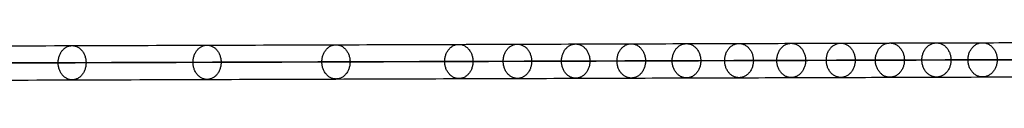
# Model space of a CAD drawing. Header units: millimetres. Extents: x -1274 to 1495, y -27 to 28.
# Tile 12 of 13: x 1336.69 to 1417.14, y -1.76 to 1.99. Entities that reach past the tile are written whole.
import ezdxf

# ---------------------------------------------------------------- set-up
doc = ezdxf.new("R2010")
doc.units = ezdxf.units.MM
doc.layers.add('CABLE', color=7, linetype='Continuous')

msp = doc.modelspace()

# ---------------------------------------------------------------- linework, layer by layer
at = {"layer": 'CABLE'}
for points, knots in [([(1170.141, 1.045, 380.774), (1175.802, 1.064, 387.871), (1186.961, 1.103, 401.903), (1203.419, 1.159, 422.738), (1219.383, 1.213, 443.088), (1234.854, 1.266, 462.955), (1249.832, 1.317, 482.34), (1264.315, 1.366, 501.238), (1278.305, 1.413, 519.656), (1291.801, 1.458, 537.589), (1304.805, 1.502, 555.039), (1317.314, 1.543, 572.006), (1329.329, 1.583, 588.488), (1340.852, 1.621, 604.488), (1351.881, 1.657, 620.005), (1362.416, 1.691, 635.037), (1370.848, 1.718, 647.255), (1377.358, 1.739, 656.806), (1382.055, 1.754, 663.757), (1386.658, 1.769, 670.631), (1391.108, 1.783, 677.339), (1395.465, 1.796, 683.973), (1399.668, 1.809, 690.439), (1403.777, 1.822, 696.831), (1407.734, 1.834, 703.055), (1411.597, 1.846, 709.206), (1415.307, 1.857, 715.189), (1418.922, 1.868, 721.097), (1422.386, 1.879, 726.837), (1425.755, 1.889, 732.506), (1428.972, 1.898, 738.004), (1432.093, 1.907, 743.429), (1434.594, 1.914, 747.855), (1436.548, 1.92, 751.363), (1437.959, 1.924, 753.923), (1439.347, 1.928, 756.463), (1440.696, 1.931, 758.962), (1442.022, 1.935, 761.443), (1443.73, 1.94, 764.677), (1445.391, 1.944, 767.876), (1447.002, 1.949, 771.038), (1448.166, 1.952, 773.355), (1449.306, 1.955, 775.655), (1450.41, 1.957, 777.912), (1451.488, 1.96, 780.15), (1452.529, 1.963, 782.346), (1453.546, 1.965, 784.526), (1454.526, 1.968, 786.661), (1455.481, 1.97, 788.779), (1456.402, 1.972, 790.862), (1457.295, 1.974, 792.919), (1458.154, 1.976, 794.939), (1458.983, 1.978, 796.932), (1459.78, 1.979, 798.892), (1460.547, 1.981, 800.823), (1461.283, 1.982, 802.723), (1461.988, 1.984, 804.594), (1462.662, 1.985, 806.433), (1463.306, 1.986, 808.244), (1463.919, 1.987, 810.024), (1464.5, 1.988, 811.772), (1465.051, 1.989, 813.492), (1465.571, 1.989, 815.181), (1466.06, 1.99, 816.84), (1466.519, 1.99, 818.468), (1466.947, 1.99, 820.067), (1467.343, 1.991, 821.636), (1467.59, 1.991, 822.673), (1467.708, 1.991, 823.186), (1467.708, 1.991, 823.186), (1467.708, 1.991, 823.186), (1467.708, 1.991, 823.186)], [0, 0, 0, 0, 27.235592, 53.785722, 79.650681, 104.830781, 129.326365, 153.137801, 176.265493, 198.709879, 220.47144, 241.550705, 261.948254, 281.664727, 300.700834, 319.057364, 336.735196, 345.235256, 353.735315, 361.897072, 370.058829, 377.882909, 385.706989, 393.194102, 400.681215, 407.832173, 414.983131, 421.798864, 428.614597, 435.096181, 441.577765, 447.726451, 453.875137, 456.825092, 459.775046, 462.642346, 465.509645, 468.294514, 471.079383, 476.484752, 479.105521, 481.72629, 484.265439, 486.804588, 489.26244, 491.720293, 494.097206, 496.47412, 498.770491, 501.066862, 503.303096, 505.499395, 507.655884, 509.772694, 511.849967, 513.88785, 515.8865, 517.846082, 519.766774, 521.648761, 523.492244, 525.297433, 527.064555, 528.793849, 530.485572, 532.139999, 533.757421, 535.338153, 535.338153, 535.338153, 535.338416, 535.338416, 535.338416, 535.338416]), ([(1169.049, -0.355, 381.65), (1174.709, -0.336, 388.746), (1185.865, -0.297, 402.775), (1202.321, -0.241, 423.606), (1218.282, -0.187, 443.952), (1233.75, -0.134, 463.816), (1248.725, -0.083, 483.196), (1263.203, -0.034, 502.09), (1277.19, 0.013, 520.503), (1290.683, 0.058, 538.43), (1303.682, 0.102, 555.875), (1316.187, 0.143, 572.836), (1328.197, 0.183, 589.312), (1339.715, 0.221, 605.305), (1350.739, 0.257, 620.814), (1361.269, 0.291, 635.839), (1369.696, 0.318, 648.049), (1376.202, 0.339, 657.594), (1380.895, 0.354, 664.54), (1385.495, 0.368, 671.409), (1389.941, 0.382, 678.112), (1394.294, 0.396, 684.74), (1398.494, 0.409, 691.201), (1402.599, 0.422, 697.587), (1406.552, 0.434, 703.805), (1410.411, 0.446, 709.949), (1414.116, 0.457, 715.925), (1417.727, 0.468, 721.826), (1421.186, 0.478, 727.558), (1424.55, 0.488, 733.219), (1427.762, 0.498, 738.708), (1430.878, 0.507, 744.125), (1433.374, 0.514, 748.542), (1435.325, 0.519, 752.044), (1436.733, 0.523, 754.598), (1438.118, 0.527, 757.133), (1439.464, 0.531, 759.626), (1440.787, 0.535, 762.101), (1442.491, 0.539, 765.328), (1444.147, 0.544, 768.518), (1445.754, 0.548, 771.672), (1446.915, 0.551, 773.982), (1448.052, 0.554, 776.274), (1449.151, 0.557, 778.524), (1450.226, 0.56, 780.755), (1451.264, 0.562, 782.944), (1452.277, 0.565, 785.115), (1453.253, 0.567, 787.242), (1454.203, 0.569, 789.351), (1455.121, 0.571, 791.425), (1456.01, 0.573, 793.473), (1456.864, 0.575, 795.483), (1457.69, 0.577, 797.466), (1458.482, 0.579, 799.415), (1459.245, 0.58, 801.335), (1459.976, 0.582, 803.224), (1460.677, 0.583, 805.082), (1461.347, 0.584, 806.909), (1461.986, 0.585, 808.707), (1462.594, 0.586, 810.473), (1463.17, 0.587, 812.207), (1463.716, 0.588, 813.912), (1464.232, 0.589, 815.586), (1464.716, 0.589, 817.228), (1465.169, 0.589, 818.839), (1465.592, 0.59, 820.42), (1465.971, 0.59, 821.919), (1466.203, 0.59, 822.89), (1466.309, 0.59, 823.345)], [0, 0, 0, 0, 27.203937, 53.723208, 79.558104, 104.708938, 129.176051, 152.959812, 176.060622, 198.478922, 220.21519, 241.269955, 261.643796, 281.337353, 300.351335, 318.686529, 336.343814, 344.833994, 353.324175, 361.476445, 369.628716, 377.443702, 385.258688, 392.737099, 400.215511, 407.358157, 414.500803, 421.308615, 428.116426, 434.590476, 441.064527, 447.206066, 453.347606, 456.294132, 459.240658, 462.104624, 464.968591, 467.750223, 470.531855, 475.930942, 478.548665, 481.166388, 483.702586, 486.238783, 488.693779, 491.148774, 493.522926, 495.897077, 498.190779, 500.484481, 502.718115, 504.911861, 507.065844, 509.180194, 511.255053, 513.290567, 515.286894, 517.244199, 519.162658, 521.042458, 522.883798, 524.686889, 526.451957, 528.179241, 529.868998, 531.521502, 533.137044, 534.555672, 534.555672, 534.555672, 534.555672]), ([(1469.109, 0.591, 823.027), (1469.097, 0.591, 822.976), (1469.085, 0.591, 822.924), (1469.073, 0.591, 822.872), (1468.953, 0.591, 822.352), (1468.704, 0.591, 821.302), (1468.302, 0.591, 819.715), (1467.87, 0.591, 818.097), (1467.406, 0.59, 816.452), (1466.913, 0.59, 814.777), (1466.388, 0.589, 813.072), (1465.832, 0.588, 811.338), (1465.246, 0.588, 809.576), (1464.629, 0.587, 807.782), (1463.98, 0.585, 805.958), (1463.301, 0.584, 804.106), (1462.592, 0.583, 802.224), (1461.852, 0.581, 800.313), (1461.08, 0.58, 798.371), (1460.279, 0.578, 796.4), (1459.445, 0.576, 794.397), (1458.582, 0.575, 792.367), (1457.686, 0.572, 790.301), (1456.76, 0.57, 788.209), (1455.802, 0.568, 786.083), (1454.818, 0.566, 783.939), (1453.797, 0.563, 781.752), (1452.752, 0.561, 779.548), (1451.67, 0.558, 777.302), (1450.564, 0.555, 775.037), (1449.42, 0.552, 772.731), (1448.252, 0.549, 770.407), (1446.637, 0.545, 767.236), (1444.972, 0.54, 764.029), (1443.259, 0.536, 760.787), (1441.931, 0.532, 758.3), (1440.578, 0.528, 755.797), (1439.188, 0.524, 753.251), (1437.774, 0.52, 750.686), (1435.816, 0.515, 747.171), (1433.31, 0.508, 742.737), (1430.184, 0.499, 737.303), (1426.962, 0.489, 731.796), (1423.588, 0.479, 726.12), (1420.12, 0.469, 720.372), (1416.5, 0.458, 714.456), (1412.786, 0.447, 708.467), (1408.919, 0.435, 702.309), (1404.958, 0.422, 696.079), (1400.845, 0.41, 689.681), (1396.638, 0.397, 683.209), (1392.278, 0.383, 676.57), (1387.825, 0.369, 669.856), (1383.218, 0.354, 662.977), (1378.518, 0.339, 656.022), (1372.004, 0.318, 646.464), (1363.567, 0.291, 634.24), (1353.026, 0.257, 619.199), (1341.992, 0.221, 603.676), (1330.465, 0.183, 587.669), (1318.445, 0.143, 571.18), (1305.931, 0.102, 554.207), (1292.924, 0.058, 536.752), (1279.424, 0.013, 518.814), (1265.429, -0.034, 500.391), (1250.944, -0.083, 481.488), (1235.962, -0.134, 462.099), (1220.488, -0.186, 442.228), (1204.521, -0.241, 421.874), (1188.06, -0.297, 401.036), (1176.9, -0.336, 387.002), (1171.238, -0.355, 379.904)], [0, 0, 0, 0, 0.158856, 0.158856, 0.158856, 1.741443, 3.360764, 5.017132, 6.710842, 8.442166, 10.211362, 12.018671, 13.864318, 15.748514, 17.67146, 19.633343, 21.634339, 23.674614, 25.754326, 27.873622, 30.032642, 32.231519, 34.470378, 36.769445, 39.068511, 41.448216, 43.82792, 46.288658, 48.749395, 51.291525, 53.833654, 56.4575, 59.081346, 64.49306, 67.281199, 70.069337, 72.940002, 75.810667, 78.764085, 81.717503, 87.873407, 94.029311, 100.518503, 107.007696, 113.831431, 120.655165, 127.814517, 134.97387, 142.469772, 149.965675, 157.79894, 165.632205, 173.803543, 181.974881, 190.484919, 198.994957, 216.693541, 235.07162, 254.130074, 273.869693, 294.291187, 315.395197, 337.182305, 359.65304, 382.807881, 406.64727, 431.17161, 456.38127, 482.276592, 508.85789, 536.125454, 536.125454, 536.125454, 536.125454]), ([(1170.145, -1.755, 380.779), (1175.806, -1.736, 387.876), (1186.964, -1.697, 401.908), (1203.423, -1.641, 422.743), (1219.387, -1.587, 443.092), (1234.858, -1.534, 462.96), (1249.836, -1.483, 482.344), (1264.318, -1.434, 501.243), (1278.309, -1.387, 519.66), (1291.805, -1.342, 537.593), (1304.808, -1.298, 555.043), (1317.318, -1.257, 572.01), (1329.333, -1.217, 588.492), (1340.856, -1.179, 604.493), (1351.884, -1.143, 620.009), (1362.419, -1.109, 635.041), (1370.852, -1.082, 647.259), (1377.362, -1.061, 656.81), (1382.058, -1.046, 663.761), (1386.661, -1.031, 670.635), (1391.111, -1.017, 677.343), (1395.468, -1.004, 683.976), (1399.671, -0.991, 690.443), (1403.78, -0.978, 696.834), (1407.737, -0.966, 703.059), (1411.6, -0.954, 709.21), (1415.31, -0.943, 715.192), (1418.925, -0.932, 721.101), (1422.388, -0.921, 726.841), (1425.757, -0.911, 732.509), (1428.974, -0.902, 738.007), (1432.096, -0.893, 743.433), (1434.596, -0.886, 747.858), (1436.551, -0.88, 751.366), (1437.962, -0.876, 753.926), (1439.349, -0.872, 756.466), (1440.698, -0.869, 758.964), (1442.024, -0.865, 761.445), (1443.733, -0.86, 764.68), (1445.393, -0.856, 767.879), (1447.004, -0.851, 771.041), (1448.169, -0.848, 773.358), (1449.309, -0.845, 775.657), (1450.412, -0.843, 777.914), (1451.49, -0.84, 780.153), (1452.532, -0.837, 782.349), (1453.549, -0.835, 784.528), (1454.528, -0.832, 786.663), (1455.483, -0.83, 788.781), (1456.405, -0.828, 790.864), (1457.297, -0.826, 792.921), (1458.156, -0.824, 794.941), (1458.985, -0.822, 796.934), (1459.782, -0.821, 798.894), (1460.549, -0.819, 800.825), (1461.285, -0.818, 802.724), (1461.99, -0.816, 804.595), (1462.664, -0.815, 806.434), (1463.308, -0.814, 808.245), (1463.921, -0.813, 810.025), (1464.502, -0.812, 811.773), (1465.053, -0.811, 813.492), (1465.573, -0.811, 815.182), (1466.062, -0.81, 816.84), (1466.52, -0.81, 818.468), (1466.948, -0.81, 820.067), (1467.345, -0.809, 821.636), (1467.591, -0.809, 822.672), (1467.709, -0.809, 823.186)], [0, 0, 0, 0, 27.235592, 53.785722, 79.650681, 104.830781, 129.326365, 153.137801, 176.265493, 198.709879, 220.47144, 241.550705, 261.948254, 281.664727, 300.700834, 319.057364, 336.735196, 345.235256, 353.735315, 361.897072, 370.058829, 377.882909, 385.706989, 393.194102, 400.681215, 407.832173, 414.983131, 421.798864, 428.614597, 435.096181, 441.577765, 447.726451, 453.875137, 456.825092, 459.775046, 462.642346, 465.509645, 468.294514, 471.079383, 476.484752, 479.105521, 481.72629, 484.265439, 486.804588, 489.26244, 491.720293, 494.097206, 496.47412, 498.770491, 501.066862, 503.303096, 505.499395, 507.655884, 509.772694, 511.849967, 513.88785, 515.8865, 517.846082, 519.766774, 521.648761, 523.492244, 525.297433, 527.064555, 528.793849, 530.485572, 532.139999, 533.757421, 535.337889, 535.337889, 535.337889, 535.337889])]:
    msp.add_open_spline(points, degree=3, knots=knots, dxfattribs=at)
for points, knots in [([(1339.831, 0.221, 605.501), (1339.829, 1.621, 605.499), (1340.968, 1.621, 604.684), (1342.106, 1.621, 603.87), (1342.108, 0.221, 603.872)], [4.39823, 4.39823, 4.39823, 6.597345, 6.597345, 8.796459, 8.796459, 8.796459]), ([(1350.852, 0.257, 621.011), (1350.851, 1.657, 621.009), (1351.995, 1.657, 620.202), (1353.138, 1.657, 619.395), (1353.14, 0.257, 619.397)], [4.39823, 4.39823, 4.39823, 6.597345, 6.597345, 8.796459, 8.796459, 8.796459]), ([(1361.38, 0.291, 636.037), (1361.378, 1.691, 636.035), (1362.528, 1.691, 635.235), (1363.677, 1.692, 634.436), (1363.679, 0.292, 634.438)], [4.39823, 4.39823, 4.39823, 6.597345, 6.597345, 8.796459, 8.796459, 8.796459]), ([(1371.413, 0.324, 650.578), (1371.412, 1.723, 650.576), (1372.567, 1.724, 649.786), (1373.722, 1.724, 648.995), (1373.724, 0.324, 648.997)], [4.39823, 4.39823, 4.39823, 6.597345, 6.597345, 8.796459, 8.796459, 8.796459]), ([(1376.197, 0.339, 657.598), (1376.195, 1.739, 657.596), (1377.354, 1.739, 656.809), (1378.512, 1.739, 656.023), (1378.514, 0.339, 656.025)], [4.39823, 4.39823, 4.39823, 6.597345, 6.597345, 8.796459, 8.796459, 8.796459]), ([(1380.953, 0.354, 664.636), (1380.951, 1.754, 664.634), (1382.113, 1.754, 663.853), (1383.275, 1.754, 663.072), (1383.276, 0.354, 663.074)], [4.39823, 4.39823, 4.39823, 6.597345, 6.597345, 8.796459, 8.796459, 8.796459]), ([(1385.49, 0.368, 671.413), (1385.488, 1.768, 671.411), (1386.653, 1.769, 670.634), (1387.818, 1.769, 669.858), (1387.82, 0.369, 669.86)], [4.39823, 4.39823, 4.39823, 6.597345, 6.597345, 8.796459, 8.796459, 8.796459]), ([(1389.998, 0.383, 678.209), (1389.996, 1.783, 678.207), (1391.165, 1.783, 677.436), (1392.333, 1.783, 676.665), (1392.335, 0.383, 676.667)], [4.39823, 4.39823, 4.39823, 6.597345, 6.597345, 8.796459, 8.796459, 8.796459]), ([(1394.289, 0.396, 684.744), (1394.288, 1.796, 684.742), (1395.46, 1.796, 683.976), (1396.632, 1.797, 683.21), (1396.633, 0.397, 683.212)], [4.39823, 4.39823, 4.39823, 6.597345, 6.597345, 8.796459, 8.796459, 8.796459]), ([(1398.549, 0.409, 691.299), (1398.548, 1.809, 691.297), (1399.723, 1.81, 690.537), (1400.899, 1.81, 689.777), (1400.901, 0.41, 689.779)], [4.39823, 4.39823, 4.39823, 6.597345, 6.597345, 8.796459, 8.796459, 8.796459]), ([(1402.594, 0.422, 697.59), (1402.592, 1.822, 697.589), (1403.772, 1.822, 696.834), (1404.952, 1.822, 696.08), (1404.953, 0.422, 696.082)], [4.39823, 4.39823, 4.39823, 6.597345, 6.597345, 8.796459, 8.796459, 8.796459]), ([(1406.606, 0.434, 703.903), (1406.605, 1.834, 703.901), (1407.788, 1.835, 703.153), (1408.972, 1.835, 702.406), (1408.973, 0.435, 702.408)], [4.39823, 4.39823, 4.39823, 6.597345, 6.597345, 8.796459, 8.796459, 8.796459]), ([(1410.405, 0.446, 709.953), (1410.404, 1.846, 709.951), (1411.591, 1.846, 709.21), (1412.779, 1.846, 708.469), (1412.78, 0.446, 708.47)], [4.39823, 4.39823, 4.39823, 6.597345, 6.597345, 8.796459, 8.796459, 8.796459]), ([(1414.169, 0.457, 716.023), (1414.167, 1.857, 716.022), (1415.359, 1.858, 715.287), (1416.552, 1.858, 714.553), (1416.553, 0.458, 714.555)], [4.39823, 4.39823, 4.39823, 6.597345, 6.597345, 8.796459, 8.796459, 8.796459]), ([(1342.108, 0.221, 603.872), (1342.11, -1.179, 603.874), (1340.971, -1.179, 604.689), (1339.832, -1.179, 605.503), (1339.831, 0.221, 605.501)], [0, 0, 0, 2.199115, 2.199115, 4.39823, 4.39823, 4.39823]), ([(1353.14, 0.257, 619.397), (1353.142, -1.143, 619.399), (1351.998, -1.143, 620.206), (1350.854, -1.143, 621.013), (1350.852, 0.257, 621.011)], [0, 0, 0, 2.199115, 2.199115, 4.39823, 4.39823, 4.39823]), ([(1363.679, 0.292, 634.438), (1363.68, -1.108, 634.44), (1362.531, -1.109, 635.239), (1361.381, -1.109, 636.039), (1361.38, 0.291, 636.037)], [0, 0, 0, 2.199115, 2.199115, 4.39823, 4.39823, 4.39823]), ([(1373.724, 0.324, 648.997), (1373.725, -1.076, 648.999), (1372.57, -1.076, 649.79), (1371.415, -1.076, 650.58), (1371.413, 0.324, 650.578)], [0, 0, 0, 2.199115, 2.199115, 4.39823, 4.39823, 4.39823]), ([(1378.514, 0.339, 656.025), (1378.516, -1.061, 656.027), (1377.357, -1.061, 656.813), (1376.199, -1.061, 657.6), (1376.197, 0.339, 657.598)], [0, 0, 0, 2.199115, 2.199115, 4.39823, 4.39823, 4.39823]), ([(1383.276, 0.354, 663.074), (1383.278, -1.046, 663.076), (1382.116, -1.046, 663.857), (1380.954, -1.046, 664.638), (1380.953, 0.354, 664.636)], [0, 0, 0, 2.199115, 2.199115, 4.39823, 4.39823, 4.39823]), ([(1387.82, 0.369, 669.86), (1387.822, -1.031, 669.862), (1386.657, -1.031, 670.638), (1385.492, -1.032, 671.415), (1385.49, 0.368, 671.413)], [0, 0, 0, 2.199115, 2.199115, 4.39823, 4.39823, 4.39823]), ([(1392.335, 0.383, 676.667), (1392.336, -1.017, 676.669), (1391.168, -1.017, 677.44), (1389.999, -1.017, 678.211), (1389.998, 0.383, 678.209)], [0, 0, 0, 2.199115, 2.199115, 4.39823, 4.39823, 4.39823]), ([(1396.633, 0.397, 683.212), (1396.635, -1.003, 683.214), (1395.463, -1.004, 683.98), (1394.291, -1.004, 684.746), (1394.289, 0.396, 684.744)], [0, 0, 0, 2.199115, 2.199115, 4.39823, 4.39823, 4.39823]), ([(1400.901, 0.41, 689.779), (1400.902, -0.99, 689.78), (1399.726, -0.99, 690.54), (1398.551, -0.991, 691.3), (1398.549, 0.409, 691.299)], [0, 0, 0, 2.199115, 2.199115, 4.39823, 4.39823, 4.39823]), ([(1404.953, 0.422, 696.082), (1404.955, -0.978, 696.084), (1403.775, -0.978, 696.838), (1402.595, -0.978, 697.592), (1402.594, 0.422, 697.59)], [0, 0, 0, 2.199115, 2.199115, 4.39823, 4.39823, 4.39823]), ([(1408.973, 0.435, 702.408), (1408.975, -0.965, 702.409), (1407.791, -0.965, 703.157), (1406.607, -0.966, 703.905), (1406.606, 0.434, 703.903)], [0, 0, 0, 2.199115, 2.199115, 4.39823, 4.39823, 4.39823]), ([(1412.78, 0.446, 708.47), (1412.782, -0.954, 708.472), (1411.594, -0.954, 709.213), (1410.406, -0.954, 709.955), (1410.405, 0.446, 709.953)], [0, 0, 0, 2.199115, 2.199115, 4.39823, 4.39823, 4.39823]), ([(1416.553, 0.458, 714.555), (1416.554, -0.942, 714.557), (1415.362, -0.942, 715.291), (1414.17, -0.943, 716.025), (1414.169, 0.457, 716.023)], [0, 0, 0, 2.199115, 2.199115, 4.39823, 4.39823, 4.39823])]:
    msp.add_rational_spline(points, [1, 0.707106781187, 1, 0.707106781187, 1], degree=2, knots=knots, dxfattribs=at)

doc.saveas('drawing.dxf')
